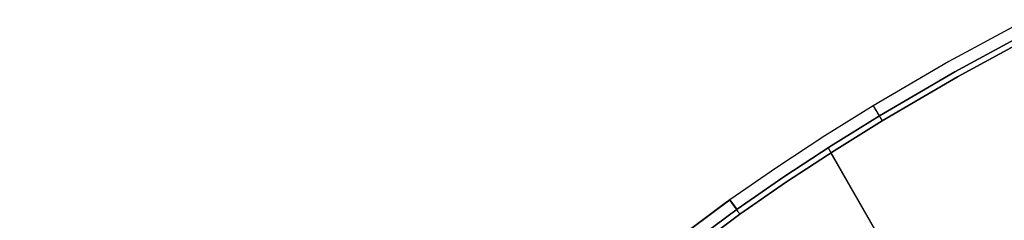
# Model space of a CAD drawing. Header units: millimetres. Extents: x -664 to 605, y -504 to 706.
# Tile 3 of 66: x -657 to -359, y -143 to -82. Entities that reach past the tile are written whole.
import ezdxf

# ---------------------------------------------------------------- set-up
doc = ezdxf.new("R2010")
doc.units = ezdxf.units.MM
doc.layers.add('1', color=7, linetype='Continuous')

# ---------------------------------------------------------------- blocks, each defined once
blk = doc.blocks.new('Bloque 05')
at = {"layer": '1', "color": 29, "true_color": 0x4d342b}
for p, q in [((248.82, -119.52, 611.44), (270.05, -135.41, 611.31)), ((248.82, -119.52, 611.44), (270.05, -135.41, 611.31)), ((266.82, -139.57, 607.75), (245.71, -123.77, 607.87)), ((245.71, -123.77, 607.87), (266.82, -139.57, 607.75)), ((246.76, -122.43, 616.71), (267.88, -138.23, 616.58)), ((267.88, -138.23, 616.58), (246.76, -122.43, 616.71)), ((270.05, -135.41, 611.31), (290.77, -151.96, 611.35)), ((270.05, -135.41, 611.31), (290.77, -151.96, 611.35)), ((287.43, -156.03, 607.78), (266.82, -139.57, 607.75)), ((266.82, -139.57, 607.75), (287.43, -156.03, 607.78)), ((267.88, -138.23, 616.58), (288.48, -154.69, 616.62)), ((288.48, -154.69, 616.62), (267.88, -138.23, 616.58)), ((290.82, -151.89, 612.29), (290.81, -151.89, 612.44)), ((290.81, -151.89, 612.44), (290.81, -151.9, 612.6)), ((290.81, -151.9, 612.6), (290.81, -151.89, 612.44)), ((290.81, -151.89, 612.44), (290.82, -151.89, 612.29)), ((290.81, -151.9, 611.82), (290.82, -151.9, 611.97)), ((290.82, -151.9, 611.97), (290.81, -151.9, 611.82)), ((290.82, -151.9, 611.97), (290.82, -151.89, 612.13)), ((290.82, -151.89, 612.13), (290.82, -151.89, 612.29)), ((290.82, -151.89, 612.29), (290.82, -151.89, 612.13)), ((290.82, -151.89, 612.13), (290.82, -151.9, 611.97)), ((288.3, -154.97, 607.73), (288.4, -154.85, 607.75)), ((288.4, -154.85, 607.75), (288.3, -154.97, 607.73)), ((288.4, -154.85, 607.75), (288.5, -154.73, 607.78)), ((288.5, -154.73, 607.78), (288.4, -154.85, 607.75)), ((288.58, -154.57, 616.59), (288.48, -154.69, 616.62)), ((288.48, -154.69, 616.62), (288.58, -154.57, 616.59)), ((288.48, -154.69, 616.62), (301.6, -165.77, 616.73)), ((288.48, -154.69, 616.62), (301.6, -165.77, 616.73)), ((301.6, -165.77, 616.73), (288.48, -154.69, 616.62)), ((288.5, -154.73, 607.78), (288.59, -154.62, 607.81)), ((288.59, -154.62, 607.81), (288.5, -154.73, 607.78)), ((288.68, -154.46, 616.55), (288.58, -154.57, 616.59)), ((288.58, -154.57, 616.59), (288.68, -154.46, 616.55)), ((288.59, -154.62, 607.81), (288.69, -154.5, 607.85)), ((288.69, -154.5, 607.85), (288.59, -154.62, 607.81)), ((288.77, -154.34, 616.51), (288.68, -154.46, 616.55)), ((288.68, -154.46, 616.55), (288.77, -154.34, 616.51)), ((288.69, -154.5, 607.85), (288.78, -154.39, 607.89)), ((288.78, -154.39, 607.89), (288.69, -154.5, 607.85)), ((288.87, -154.22, 616.46), (288.77, -154.34, 616.51)), ((288.77, -154.34, 616.51), (288.87, -154.22, 616.46)), ((288.78, -154.39, 607.89), (288.88, -154.28, 607.93)), ((288.88, -154.28, 607.93), (288.78, -154.39, 607.89)), ((288.96, -154.11, 616.41), (288.87, -154.22, 616.46)), ((288.87, -154.22, 616.46), (288.96, -154.11, 616.41)), ((288.88, -154.28, 607.93), (288.97, -154.16, 607.98)), ((288.97, -154.16, 607.98), (288.88, -154.28, 607.93)), ((289.06, -154, 616.35), (288.96, -154.11, 616.41)), ((288.96, -154.11, 616.41), (289.06, -154, 616.35)), ((288.97, -154.16, 607.98), (289.06, -154.05, 608.04)), ((289.06, -154.05, 608.04), (288.97, -154.16, 607.98)), ((289.15, -153.89, 616.28), (289.06, -154, 616.35)), ((289.06, -154, 616.35), (289.15, -153.89, 616.28)), ((289.06, -154.05, 608.04), (289.15, -153.94, 608.1)), ((289.15, -153.94, 608.1), (289.06, -154.05, 608.04)), ((289.24, -153.78, 616.21), (289.15, -153.89, 616.28)), ((289.15, -153.89, 616.28), (289.24, -153.78, 616.21)), ((289.15, -153.94, 608.1), (289.24, -153.84, 608.17)), ((289.24, -153.84, 608.17), (289.15, -153.94, 608.1)), ((289.33, -153.67, 616.14), (289.24, -153.78, 616.21)), ((289.24, -153.78, 616.21), (289.33, -153.67, 616.14)), ((289.24, -153.84, 608.17), (289.32, -153.73, 608.24)), ((289.32, -153.73, 608.24), (289.24, -153.84, 608.17)), ((289.32, -153.73, 608.24), (289.41, -153.63, 608.31)), ((289.41, -153.63, 608.31), (289.32, -153.73, 608.24)), ((289.41, -153.57, 616.06), (289.33, -153.67, 616.14)), ((289.33, -153.67, 616.14), (289.41, -153.57, 616.06)), ((289.5, -153.46, 615.98), (289.41, -153.57, 616.06)), ((289.41, -153.57, 616.06), (289.5, -153.46, 615.98)), ((289.41, -153.63, 608.31), (289.49, -153.53, 608.39)), ((289.49, -153.53, 608.39), (289.41, -153.63, 608.31)), ((289.49, -153.53, 608.39), (289.57, -153.43, 608.48)), ((289.57, -153.43, 608.48), (289.49, -153.53, 608.39)), ((289.58, -153.36, 615.89), (289.5, -153.46, 615.98)), ((289.5, -153.46, 615.98), (289.58, -153.36, 615.89)), ((289.57, -153.43, 608.48), (289.65, -153.33, 608.56)), ((289.65, -153.33, 608.56), (289.57, -153.43, 608.48)), ((289.66, -153.27, 615.8), (289.58, -153.36, 615.89)), ((289.58, -153.36, 615.89), (289.66, -153.27, 615.8)), ((289.65, -153.33, 608.56), (289.73, -153.23, 608.66)), ((289.73, -153.23, 608.66), (289.65, -153.33, 608.56)), ((289.74, -153.17, 615.7), (289.66, -153.27, 615.8)), ((289.66, -153.27, 615.8), (289.74, -153.17, 615.7)), ((289.73, -153.23, 608.66), (289.81, -153.14, 608.75)), ((289.81, -153.14, 608.75), (289.73, -153.23, 608.66)), ((289.82, -153.08, 615.6), (289.74, -153.17, 615.7)), ((289.74, -153.17, 615.7), (289.82, -153.08, 615.6)), ((289.81, -153.14, 608.75), (289.88, -153.05, 608.85)), ((289.88, -153.05, 608.85), (289.81, -153.14, 608.75)), ((289.89, -152.99, 615.5), (289.82, -153.08, 615.6)), ((289.82, -153.08, 615.6), (289.89, -152.99, 615.5)), ((289.88, -153.05, 608.85), (289.95, -152.96, 608.96)), ((289.95, -152.96, 608.96), (289.88, -153.05, 608.85)), ((289.97, -152.9, 615.39), (289.89, -152.99, 615.5)), ((289.89, -152.99, 615.5), (289.97, -152.9, 615.39)), ((289.95, -152.96, 608.96), (290.02, -152.88, 609.07)), ((290.02, -152.88, 609.07), (289.95, -152.96, 608.96)), ((290.04, -152.82, 615.28), (289.97, -152.9, 615.39)), ((289.97, -152.9, 615.39), (290.04, -152.82, 615.28)), ((290.02, -152.88, 609.07), (290.09, -152.8, 609.18)), ((290.09, -152.8, 609.18), (290.02, -152.88, 609.07)), ((290.1, -152.74, 615.16), (290.04, -152.82, 615.28)), ((290.04, -152.82, 615.28), (290.1, -152.74, 615.16)), ((290.09, -152.8, 609.18), (290.15, -152.72, 609.29)), ((290.15, -152.72, 609.29), (290.09, -152.8, 609.18)), ((290.17, -152.66, 615.04), (290.1, -152.74, 615.16)), ((290.1, -152.74, 615.16), (290.17, -152.66, 615.04)), ((290.15, -152.72, 609.29), (290.21, -152.65, 609.41)), ((290.21, -152.65, 609.41), (290.15, -152.72, 609.29)), ((290.23, -152.58, 614.92), (290.17, -152.66, 615.04)), ((290.17, -152.66, 615.04), (290.23, -152.58, 614.92)), ((290.21, -152.65, 609.41), (290.27, -152.57, 609.54)), ((290.27, -152.57, 609.54), (290.21, -152.65, 609.41)), ((290.29, -152.51, 614.79), (290.23, -152.58, 614.92)), ((290.23, -152.58, 614.92), (290.29, -152.51, 614.79)), ((290.27, -152.57, 609.54), (290.33, -152.5, 609.66)), ((290.33, -152.5, 609.66), (290.27, -152.57, 609.54)), ((290.35, -152.45, 614.66), (290.29, -152.51, 614.79)), ((290.29, -152.51, 614.79), (290.35, -152.45, 614.66)), ((290.33, -152.5, 609.66), (290.38, -152.44, 609.79)), ((290.38, -152.44, 609.79), (290.33, -152.5, 609.66)), ((290.4, -152.38, 614.53), (290.35, -152.45, 614.66)), ((290.35, -152.45, 614.66), (290.4, -152.38, 614.53)), ((290.38, -152.44, 609.79), (290.43, -152.38, 609.92)), ((290.43, -152.38, 609.92), (290.38, -152.44, 609.79)), ((290.45, -152.32, 614.39), (290.4, -152.38, 614.53)), ((290.4, -152.38, 614.53), (290.45, -152.32, 614.39)), ((290.43, -152.38, 609.92), (290.48, -152.32, 610.05)), ((290.48, -152.32, 610.05), (290.43, -152.38, 609.92)), ((290.5, -152.27, 614.25), (290.45, -152.32, 614.39)), ((290.45, -152.32, 614.39), (290.5, -152.27, 614.25)), ((290.48, -152.32, 610.05), (290.52, -152.26, 610.19)), ((290.52, -152.26, 610.19), (290.48, -152.32, 610.05)), ((290.54, -152.21, 614.11), (290.5, -152.27, 614.25)), ((290.5, -152.27, 614.25), (290.54, -152.21, 614.11)), ((290.52, -152.26, 610.19), (290.56, -152.21, 610.33)), ((290.56, -152.21, 610.33), (290.52, -152.26, 610.19)), ((290.58, -152.16, 613.97), (290.54, -152.21, 614.11)), ((290.54, -152.21, 614.11), (290.58, -152.16, 613.97)), ((290.56, -152.21, 610.33), (290.6, -152.16, 610.47)), ((290.6, -152.16, 610.47), (290.56, -152.21, 610.33)), ((290.62, -152.12, 613.82), (290.58, -152.16, 613.97)), ((290.58, -152.16, 613.97), (290.62, -152.12, 613.82)), ((290.6, -152.16, 610.47), (290.64, -152.12, 610.61)), ((290.64, -152.12, 610.61), (290.6, -152.16, 610.47)), ((290.66, -152.08, 613.67), (290.62, -152.12, 613.82)), ((290.62, -152.12, 613.82), (290.66, -152.08, 613.67)), ((290.64, -152.12, 610.61), (290.67, -152.08, 610.76)), ((290.67, -152.08, 610.76), (290.64, -152.12, 610.61)), ((290.69, -152.04, 613.52), (290.66, -152.08, 613.67)), ((290.66, -152.08, 613.67), (290.69, -152.04, 613.52)), ((290.67, -152.08, 610.76), (290.7, -152.04, 610.9)), ((290.7, -152.04, 610.9), (290.67, -152.08, 610.76)), ((290.72, -152.01, 613.37), (290.69, -152.04, 613.52)), ((290.69, -152.04, 613.52), (290.72, -152.01, 613.37)), ((290.7, -152.04, 610.9), (290.73, -152.01, 611.05)), ((290.73, -152.01, 611.05), (290.7, -152.04, 610.9)), ((290.74, -151.98, 613.22), (290.72, -152.01, 613.37)), ((290.72, -152.01, 613.37), (290.74, -151.98, 613.22)), ((290.73, -152.01, 611.05), (290.75, -151.98, 611.2)), ((290.75, -151.98, 611.2), (290.73, -152.01, 611.05)), ((290.76, -151.95, 613.07), (290.74, -151.98, 613.22)), ((290.74, -151.98, 613.22), (290.76, -151.95, 613.07)), ((290.75, -151.98, 611.2), (290.77, -151.96, 611.35)), ((290.77, -151.96, 611.35), (290.75, -151.98, 611.2)), ((290.78, -151.93, 612.91), (290.76, -151.95, 613.07)), ((290.76, -151.95, 613.07), (290.78, -151.93, 612.91)), ((290.77, -151.96, 611.35), (290.79, -151.93, 611.51)), ((290.79, -151.93, 611.51), (290.77, -151.96, 611.35)), ((290.77, -151.96, 611.35), (303.99, -163.12, 611.47)), ((290.77, -151.96, 611.35), (303.99, -163.12, 611.47)), ((290.79, -151.92, 612.76), (290.78, -151.93, 612.91)), ((290.78, -151.93, 612.91), (290.79, -151.92, 612.76)), ((290.81, -151.9, 612.6), (290.79, -151.92, 612.76)), ((290.79, -151.92, 612.76), (290.81, -151.9, 612.6)), ((290.79, -151.93, 611.51), (290.8, -151.92, 611.66)), ((290.8, -151.92, 611.66), (290.79, -151.93, 611.51)), ((290.8, -151.92, 611.66), (290.81, -151.9, 611.82)), ((290.81, -151.9, 611.82), (290.8, -151.92, 611.66)), ((287.43, -156.03, 607.78), (287.52, -155.91, 607.76)), ((287.52, -155.91, 607.76), (287.43, -156.03, 607.78)), ((300.54, -167.11, 607.9), (287.43, -156.03, 607.78)), ((287.43, -156.03, 607.78), (288.7, -157.08, 607.79)), ((287.43, -156.03, 607.78), (300.54, -167.11, 607.9)), ((287.52, -155.91, 607.76), (287.62, -155.8, 607.74)), ((287.62, -155.8, 607.74), (287.52, -155.91, 607.76)), ((287.62, -155.8, 607.74), (287.72, -155.68, 607.72)), ((287.72, -155.68, 607.72), (287.62, -155.8, 607.74)), ((287.72, -155.68, 607.72), (287.82, -155.56, 607.71)), ((287.82, -155.56, 607.71), (287.72, -155.68, 607.72)), ((287.82, -155.56, 607.71), (287.91, -155.44, 607.7)), ((287.91, -155.44, 607.7), (287.82, -155.56, 607.71)), ((287.91, -155.44, 607.7), (288.01, -155.32, 607.7)), ((288.01, -155.32, 607.7), (287.91, -155.44, 607.7)), ((288.01, -155.32, 607.7), (288.11, -155.21, 607.71)), ((288.11, -155.21, 607.71), (288.01, -155.32, 607.7)), ((288.11, -155.21, 607.71), (288.21, -155.09, 607.72)), ((288.21, -155.09, 607.72), (288.11, -155.21, 607.71)), ((288.21, -155.09, 607.72), (288.3, -154.97, 607.73)), ((288.3, -154.97, 607.73), (288.21, -155.09, 607.72)), ((303.99, -163.12, 611.47), (316.94, -174.59, 611.66)), ((303.99, -163.12, 611.47), (316.94, -174.59, 611.66)), ((302.46, -166.52, 616.75), (243.05, -242, 635.27)), ((301.6, -165.77, 616.73), (314.45, -177.15, 616.93)), ((301.6, -165.77, 616.73), (314.45, -177.15, 616.93)), ((314.45, -177.15, 616.93), (301.6, -165.77, 616.73)), ((241.99, -243.34, 626.43), (301.41, -167.86, 607.91)), ((313.4, -178.49, 608.09), (300.54, -167.11, 607.9)), ((300.54, -167.11, 607.9), (313.4, -178.49, 608.09)), ((316.94, -174.59, 611.66), (329.62, -186.36, 611.93)), ((316.94, -174.59, 611.66), (329.62, -186.36, 611.93)), ((325.98, -190.17, 608.36), (313.4, -178.49, 608.09)), ((313.4, -178.49, 608.09), (325.98, -190.17, 608.36)), ((314.45, -177.15, 616.93), (327.03, -188.83, 617.19)), ((314.45, -177.15, 616.93), (327.03, -188.83, 617.19)), ((327.03, -188.83, 617.19), (314.45, -177.15, 616.93)), ((328.23, -187.63, 616.49), (328.14, -187.73, 616.58)), ((328.14, -187.73, 616.58), (328.23, -187.63, 616.49)), ((328.19, -187.72, 616.55), (328.28, -187.63, 616.47)), ((328.32, -187.55, 616.4), (328.23, -187.63, 616.49)), ((328.23, -187.63, 616.49), (328.32, -187.55, 616.4)), ((328.28, -187.63, 616.47), (328.38, -187.55, 616.37)), ((328.41, -187.46, 616.31), (328.32, -187.55, 616.4)), ((328.32, -187.55, 616.4), (328.41, -187.46, 616.31)), ((328.38, -187.55, 616.37), (328.47, -187.46, 616.28)), ((328.38, -187.71, 609.1), (328.47, -187.62, 609.19)), ((328.47, -187.62, 609.19), (328.38, -187.71, 609.1)), ((328.49, -187.38, 616.21), (328.41, -187.46, 616.31)), ((328.41, -187.46, 616.31), (328.49, -187.38, 616.21)), ((328.47, -187.46, 616.28), (328.55, -187.38, 616.18)), ((328.47, -187.62, 609.19), (328.56, -187.53, 609.29)), ((328.56, -187.53, 609.29), (328.47, -187.62, 609.19)), ((328.58, -187.3, 616.11), (328.49, -187.38, 616.21)), ((328.49, -187.38, 616.21), (328.58, -187.3, 616.11)), ((328.6, -187.57, 609.29), (328.52, -187.66, 609.19)), ((328.55, -187.38, 616.18), (328.64, -187.3, 616.07)), ((328.56, -187.53, 609.29), (328.64, -187.44, 609.39)), ((328.64, -187.44, 609.39), (328.56, -187.53, 609.29)), ((328.66, -187.22, 616.01), (328.58, -187.3, 616.11)), ((328.58, -187.3, 616.11), (328.66, -187.22, 616.01)), ((328.69, -187.49, 609.39), (328.6, -187.57, 609.29)), ((328.64, -187.3, 616.07), (328.72, -187.22, 615.96)), ((328.64, -187.44, 609.39), (328.72, -187.36, 609.49)), ((328.72, -187.36, 609.49), (328.64, -187.44, 609.39)), ((328.73, -187.14, 615.9), (328.66, -187.22, 616.01)), ((328.66, -187.22, 616.01), (328.73, -187.14, 615.9)), ((328.77, -187.4, 609.5), (328.69, -187.49, 609.39)), ((328.72, -187.22, 615.96), (328.8, -187.15, 615.85)), ((328.72, -187.36, 609.49), (328.8, -187.27, 609.6)), ((328.8, -187.27, 609.6), (328.72, -187.36, 609.49)), ((328.81, -187.07, 615.79), (328.73, -187.14, 615.9)), ((328.73, -187.14, 615.9), (328.81, -187.07, 615.79)), ((328.85, -187.32, 609.61), (328.77, -187.4, 609.5)), ((328.8, -187.15, 615.85), (328.88, -187.08, 615.73)), ((328.8, -187.27, 609.6), (328.87, -187.19, 609.72)), ((328.87, -187.19, 609.72), (328.8, -187.27, 609.6)), ((328.88, -187, 615.67), (328.81, -187.07, 615.79)), ((328.81, -187.07, 615.79), (328.88, -187, 615.67)), ((328.92, -187.25, 609.72), (328.85, -187.32, 609.61)), ((328.87, -187.19, 609.72), (328.94, -187.12, 609.83)), ((328.94, -187.12, 609.83), (328.87, -187.19, 609.72)), ((328.95, -186.93, 615.55), (328.88, -187, 615.67)), ((328.88, -187, 615.67), (328.95, -186.93, 615.55)), ((328.88, -187.08, 615.73), (328.95, -187.01, 615.61)), ((328.99, -187.17, 609.84), (328.92, -187.25, 609.72)), ((328.94, -187.12, 609.83), (329.01, -187.04, 609.95)), ((329.01, -187.04, 609.95), (328.94, -187.12, 609.83)), ((329.02, -186.87, 615.43), (328.95, -186.93, 615.55)), ((328.95, -186.93, 615.55), (329.02, -186.87, 615.43)), ((328.95, -187.01, 615.61), (329.03, -186.94, 615.49)), ((329.06, -187.1, 609.96), (328.99, -187.17, 609.84)), ((329.01, -187.04, 609.95), (329.08, -186.97, 610.08)), ((329.08, -186.97, 610.08), (329.01, -187.04, 609.95)), ((329.08, -186.81, 615.3), (329.02, -186.87, 615.43)), ((329.02, -186.87, 615.43), (329.08, -186.81, 615.3)), ((329.03, -186.94, 615.49), (329.09, -186.88, 615.36)), ((329.13, -187.03, 610.08), (329.06, -187.1, 609.96)), ((329.14, -186.75, 615.17), (329.08, -186.81, 615.3)), ((329.08, -186.81, 615.3), (329.14, -186.75, 615.17)), ((329.08, -186.97, 610.08), (329.14, -186.91, 610.21)), ((329.14, -186.91, 610.21), (329.08, -186.97, 610.08)), ((329.09, -186.88, 615.36), (329.16, -186.82, 615.23)), ((329.19, -186.96, 610.21), (329.13, -187.03, 610.08)), ((329.2, -186.7, 615.04), (329.14, -186.75, 615.17)), ((329.14, -186.75, 615.17), (329.2, -186.7, 615.04)), ((329.14, -186.91, 610.21), (329.2, -186.84, 610.34)), ((329.2, -186.84, 610.34), (329.14, -186.91, 610.21)), ((329.16, -186.82, 615.23), (329.22, -186.76, 615.1)), ((329.25, -186.9, 610.34), (329.19, -186.96, 610.21)), ((329.26, -186.64, 614.91), (329.2, -186.7, 615.04)), ((329.2, -186.7, 615.04), (329.26, -186.64, 614.91)), ((329.2, -186.84, 610.34), (329.26, -186.78, 610.47)), ((329.26, -186.78, 610.47), (329.2, -186.84, 610.34)), ((329.22, -186.76, 615.1), (329.28, -186.71, 614.97)), ((329.31, -186.84, 610.47), (329.25, -186.9, 610.34)), ((329.31, -186.6, 614.77), (329.26, -186.64, 614.91)), ((329.26, -186.64, 614.91), (329.31, -186.6, 614.77)), ((329.26, -186.78, 610.47), (329.31, -186.72, 610.61)), ((329.31, -186.72, 610.61), (329.26, -186.78, 610.47)), ((329.28, -186.71, 614.97), (329.34, -186.66, 614.83)), ((329.36, -186.55, 614.63), (329.31, -186.6, 614.77)), ((329.31, -186.6, 614.77), (329.36, -186.55, 614.63)), ((329.31, -186.72, 610.61), (329.36, -186.67, 610.74)), ((329.36, -186.67, 610.74), (329.31, -186.72, 610.61)), ((329.36, -186.78, 610.61), (329.31, -186.84, 610.47)), ((329.34, -186.66, 614.83), (329.39, -186.62, 614.69)), ((329.4, -186.51, 614.49), (329.36, -186.55, 614.63)), ((329.36, -186.55, 614.63), (329.4, -186.51, 614.49)), ((329.36, -186.67, 610.74), (329.4, -186.62, 610.89)), ((329.4, -186.62, 610.89), (329.36, -186.67, 610.74)), ((329.41, -186.73, 610.75), (329.36, -186.78, 610.61)), ((329.39, -186.62, 614.69), (329.44, -186.57, 614.54)), ((329.44, -186.47, 614.35), (329.4, -186.51, 614.49)), ((329.4, -186.51, 614.49), (329.44, -186.47, 614.35)), ((329.4, -186.62, 610.89), (329.45, -186.57, 611.03)), ((329.45, -186.57, 611.03), (329.4, -186.62, 610.89)), ((329.46, -186.68, 610.89), (329.41, -186.73, 610.75)), ((329.48, -186.44, 614.2), (329.44, -186.47, 614.35)), ((329.44, -186.47, 614.35), (329.48, -186.44, 614.2)), ((329.44, -186.57, 614.54), (329.48, -186.54, 614.4)), ((329.45, -186.57, 611.03), (329.48, -186.53, 611.18)), ((329.48, -186.53, 611.18), (329.45, -186.57, 611.03)), ((329.5, -186.63, 611.03), (329.46, -186.68, 610.89)), ((329.52, -186.41, 614.06), (329.48, -186.44, 614.2)), ((329.48, -186.44, 614.2), (329.52, -186.41, 614.06)), ((329.48, -186.53, 611.18), (329.52, -186.49, 611.32)), ((329.52, -186.49, 611.32), (329.48, -186.53, 611.18)), ((329.48, -186.54, 614.4), (329.52, -186.5, 614.25)), ((329.54, -186.59, 611.18), (329.5, -186.63, 611.03)), ((329.55, -186.38, 613.91), (329.52, -186.41, 614.06)), ((329.52, -186.41, 614.06), (329.55, -186.38, 613.91)), ((329.52, -186.49, 611.32), (329.55, -186.45, 611.47)), ((329.55, -186.45, 611.47), (329.52, -186.49, 611.32)), ((329.52, -186.5, 614.25), (329.56, -186.47, 614.1)), ((329.58, -186.55, 611.33), (329.54, -186.59, 611.18)), ((329.58, -186.36, 613.76), (329.55, -186.38, 613.91)), ((329.55, -186.38, 613.91), (329.58, -186.36, 613.76)), ((329.55, -186.45, 611.47), (329.58, -186.42, 611.62)), ((329.58, -186.42, 611.62), (329.55, -186.45, 611.47)), ((329.56, -186.47, 614.1), (329.59, -186.44, 613.95)), ((329.6, -186.34, 613.61), (329.58, -186.36, 613.76)), ((329.58, -186.36, 613.76), (329.6, -186.34, 613.61)), ((329.58, -186.42, 611.62), (329.6, -186.39, 611.78)), ((329.6, -186.39, 611.78), (329.58, -186.42, 611.62)), ((329.61, -186.51, 611.47), (329.58, -186.55, 611.33)), ((329.59, -186.44, 613.95), (329.62, -186.42, 613.8)), ((329.62, -186.32, 613.46), (329.6, -186.34, 613.61)), ((329.6, -186.34, 613.61), (329.62, -186.32, 613.46)), ((329.6, -186.39, 611.78), (329.62, -186.36, 611.93)), ((329.62, -186.36, 611.93), (329.6, -186.39, 611.78)), ((329.64, -186.48, 611.63), (329.61, -186.51, 611.47)), ((329.64, -186.31, 613.31), (329.62, -186.32, 613.46)), ((329.62, -186.32, 613.46), (329.64, -186.31, 613.31)), ((329.62, -186.36, 611.93), (329.64, -186.34, 612.08)), ((329.64, -186.34, 612.08), (329.62, -186.36, 611.93)), ((329.62, -186.36, 611.93), (518.98, -375.74, 618.04)), ((329.62, -186.36, 611.93), (330.36, -187.12, 611.96)), ((518.98, -375.74, 618.04), (329.62, -186.36, 611.93)), ((329.62, -186.42, 613.8), (329.65, -186.4, 613.65)), ((329.65, -186.3, 613.15), (329.64, -186.31, 613.31)), ((329.64, -186.31, 613.31), (329.65, -186.3, 613.15)), ((329.64, -186.34, 612.08), (329.65, -186.32, 612.23)), ((329.65, -186.32, 612.23), (329.64, -186.34, 612.08)), ((329.66, -186.45, 611.78), (329.64, -186.48, 611.63)), ((329.66, -186.29, 613), (329.65, -186.3, 613.15)), ((329.65, -186.3, 613.15), (329.66, -186.29, 613)), ((329.65, -186.32, 612.23), (329.66, -186.31, 612.39)), ((329.66, -186.31, 612.39), (329.65, -186.32, 612.23)), ((329.65, -186.4, 613.65), (329.67, -186.38, 613.49)), ((329.67, -186.29, 612.85), (329.66, -186.29, 613)), ((329.66, -186.29, 613), (329.67, -186.29, 612.85)), ((329.66, -186.31, 612.39), (329.67, -186.3, 612.54)), ((329.67, -186.3, 612.54), (329.66, -186.31, 612.39)), ((329.68, -186.42, 611.93), (329.66, -186.45, 611.78)), ((329.67, -186.3, 612.54), (329.67, -186.29, 612.69)), ((329.67, -186.29, 612.69), (329.67, -186.29, 612.85)), ((329.67, -186.29, 612.85), (329.67, -186.29, 612.69)), ((329.67, -186.29, 612.69), (329.67, -186.3, 612.54)), ((329.67, -186.38, 613.49), (329.69, -186.37, 613.34)), ((329.7, -186.4, 612.09), (329.68, -186.42, 611.93)), ((329.69, -186.37, 613.34), (329.71, -186.36, 613.18)), ((329.71, -186.38, 612.24), (329.7, -186.4, 612.09)), ((329.71, -186.36, 613.18), (329.72, -186.35, 613.02)), ((329.72, -186.37, 612.4), (329.71, -186.38, 612.24)), ((329.72, -186.35, 613.02), (329.72, -186.35, 612.87)), ((329.72, -186.35, 612.87), (329.73, -186.35, 612.71)), ((329.73, -186.36, 612.55), (329.72, -186.37, 612.4)), ((329.73, -186.35, 612.71), (329.73, -186.36, 612.55)), ((330.36, -187.12, 611.96), (518.98, -375.74, 618.04)), ((325.98, -190.17, 608.36), (326.09, -190.06, 608.33)), ((326.09, -190.06, 608.33), (325.98, -190.17, 608.36)), ((326.09, -190.06, 608.33), (325.98, -190.17, 608.36)), ((513.09, -377.35, 614.4), (325.98, -190.17, 608.36)), ((325.98, -190.17, 608.36), (325.98, -190.17, 608.36)), ((325.98, -190.17, 608.36), (513.09, -377.35, 614.4)), ((326.09, -190.06, 608.33), (326.2, -189.95, 608.31)), ((326.2, -189.95, 608.31), (326.09, -190.06, 608.33)), ((326.2, -189.95, 608.31), (326.09, -190.06, 608.33)), ((326.2, -189.95, 608.31), (326.31, -189.84, 608.29)), ((326.32, -189.84, 608.29), (326.2, -189.95, 608.31)), ((326.31, -189.84, 608.29), (326.2, -189.95, 608.31)), ((326.31, -189.84, 608.29), (326.42, -189.72, 608.28)), ((326.42, -189.72, 608.28), (326.31, -189.84, 608.29)), ((326.43, -189.73, 608.28), (326.32, -189.84, 608.29)), ((326.42, -189.72, 608.28), (326.53, -189.61, 608.28)), ((326.53, -189.61, 608.28), (326.42, -189.72, 608.28)), ((326.54, -189.62, 608.28), (326.43, -189.73, 608.28)), ((326.53, -189.61, 608.28), (326.64, -189.5, 608.28)), ((326.64, -189.5, 608.28), (326.53, -189.61, 608.28)), ((326.65, -189.51, 608.28), (326.54, -189.62, 608.28)), ((326.64, -189.5, 608.28), (326.75, -189.39, 608.28)), ((326.75, -189.39, 608.28), (326.64, -189.5, 608.28)), ((326.77, -189.4, 608.28), (326.65, -189.51, 608.28)), ((326.75, -189.39, 608.28), (326.86, -189.28, 608.3)), ((326.86, -189.28, 608.3), (326.75, -189.39, 608.28)), ((326.88, -189.29, 608.3), (326.77, -189.4, 608.28)), ((326.86, -189.28, 608.3), (326.97, -189.17, 608.31)), ((326.97, -189.17, 608.31), (326.86, -189.28, 608.3)), ((326.99, -189.18, 608.31), (326.88, -189.29, 608.3)), ((326.97, -189.17, 608.31), (327.08, -189.05, 608.33)), ((327.08, -189.05, 608.33), (326.97, -189.17, 608.31)), ((327.1, -189.07, 608.34), (326.99, -189.18, 608.31)), ((327.14, -188.72, 617.16), (327.03, -188.83, 617.19)), ((327.03, -188.83, 617.19), (327.14, -188.72, 617.16)), ((327.03, -188.83, 617.19), (514.15, -376.01, 623.24)), ((514.15, -376.01, 623.24), (327.03, -188.83, 617.19)), ((327.04, -188.82, 617.19), (327.15, -188.72, 617.16)), ((327.08, -189.05, 608.33), (327.19, -188.94, 608.36)), ((327.19, -188.94, 608.36), (327.08, -189.05, 608.33)), ((327.21, -188.97, 608.36), (327.1, -189.07, 608.34)), ((327.24, -188.62, 617.13), (327.14, -188.72, 617.16)), ((327.14, -188.72, 617.16), (327.24, -188.62, 617.13)), ((327.15, -188.72, 617.16), (327.26, -188.61, 617.12)), ((327.19, -188.94, 608.36), (327.29, -188.83, 608.4)), ((327.29, -188.83, 608.4), (327.19, -188.94, 608.36)), ((327.32, -188.86, 608.4), (327.21, -188.97, 608.36)), ((327.35, -188.51, 617.09), (327.24, -188.62, 617.13)), ((327.24, -188.62, 617.13), (327.35, -188.51, 617.09)), ((327.26, -188.61, 617.12), (327.37, -188.5, 617.08)), ((327.29, -188.83, 608.4), (327.4, -188.73, 608.43)), ((327.4, -188.73, 608.43), (327.29, -188.83, 608.4)), ((327.43, -188.75, 608.44), (327.32, -188.86, 608.4)), ((327.45, -188.41, 617.04), (327.35, -188.51, 617.09)), ((327.35, -188.51, 617.09), (327.45, -188.41, 617.04)), ((327.37, -188.5, 617.08), (327.48, -188.4, 617.03)), ((327.4, -188.73, 608.43), (327.5, -188.62, 608.48)), ((327.5, -188.62, 608.48), (327.4, -188.73, 608.43)), ((327.53, -188.64, 608.48), (327.43, -188.75, 608.44)), ((327.56, -188.31, 616.99), (327.45, -188.41, 617.04)), ((327.45, -188.41, 617.04), (327.56, -188.31, 616.99)), ((327.48, -188.4, 617.03), (327.58, -188.3, 616.98)), ((327.5, -188.62, 608.48), (327.61, -188.51, 608.53)), ((327.61, -188.51, 608.53), (327.5, -188.62, 608.48)), ((327.64, -188.54, 608.53), (327.53, -188.64, 608.48)), ((327.66, -188.2, 616.93), (327.56, -188.31, 616.99)), ((327.56, -188.31, 616.99), (327.66, -188.2, 616.93)), ((327.58, -188.3, 616.98), (327.69, -188.2, 616.92)), ((327.61, -188.51, 608.53), (327.71, -188.4, 608.58)), ((327.71, -188.4, 608.58), (327.61, -188.51, 608.53)), ((327.74, -188.44, 608.58), (327.64, -188.54, 608.53)), ((327.76, -188.11, 616.87), (327.66, -188.2, 616.93)), ((327.66, -188.2, 616.93), (327.76, -188.11, 616.87)), ((327.69, -188.2, 616.92), (327.79, -188.1, 616.86)), ((327.71, -188.4, 608.58), (327.81, -188.3, 608.64)), ((327.81, -188.3, 608.64), (327.71, -188.4, 608.58)), ((327.85, -188.33, 608.64), (327.74, -188.44, 608.58)), ((327.85, -188.01, 616.8), (327.76, -188.11, 616.87)), ((327.76, -188.11, 616.87), (327.85, -188.01, 616.8)), ((327.79, -188.1, 616.86), (327.89, -188, 616.79)), ((327.81, -188.3, 608.64), (327.91, -188.2, 608.7)), ((327.91, -188.2, 608.7), (327.81, -188.3, 608.64)), ((327.95, -187.91, 616.73), (327.85, -188.01, 616.8)), ((327.85, -188.01, 616.8), (327.95, -187.91, 616.73)), ((327.95, -188.23, 608.71), (327.85, -188.33, 608.64)), ((327.89, -188, 616.79), (327.99, -187.91, 616.71)), ((327.91, -188.2, 608.7), (328.01, -188.1, 608.77)), ((328.01, -188.1, 608.77), (327.91, -188.2, 608.7)), ((328.05, -187.82, 616.66), (327.95, -187.91, 616.73)), ((327.95, -187.91, 616.73), (328.05, -187.82, 616.66)), ((328.05, -188.13, 608.78), (327.95, -188.23, 608.71)), ((327.99, -187.91, 616.71), (328.09, -187.81, 616.64)), ((328.01, -188.1, 608.77), (328.11, -188, 608.85)), ((328.11, -188, 608.85), (328.01, -188.1, 608.77)), ((328.14, -187.73, 616.58), (328.05, -187.82, 616.66)), ((328.05, -187.82, 616.66), (328.14, -187.73, 616.58)), ((328.15, -188.03, 608.85), (328.05, -188.13, 608.78)), ((328.09, -187.81, 616.64), (328.19, -187.72, 616.55)), ((328.11, -188, 608.85), (328.2, -187.9, 608.93)), ((328.2, -187.9, 608.93), (328.11, -188, 608.85)), ((328.24, -187.94, 608.93), (328.15, -188.03, 608.85)), ((328.2, -187.9, 608.93), (328.29, -187.8, 609.01)), ((328.29, -187.8, 609.01), (328.2, -187.9, 608.93)), ((328.33, -187.84, 609.01), (328.24, -187.94, 608.93)), ((328.29, -187.8, 609.01), (328.38, -187.71, 609.1)), ((328.38, -187.71, 609.1), (328.29, -187.8, 609.01)), ((328.43, -187.75, 609.1), (328.33, -187.84, 609.01)), ((328.52, -187.66, 609.19), (328.43, -187.75, 609.1))]:
    blk.add_line(p, q, dxfattribs=at)
blk = doc.blocks.new('33451_ 33451WP_ - FAN-464261-_3D_')
at = {"layer": '1', "color": 29, "true_color": 0x4d342b}
blk.add_blockref('Bloque 05', (0, 0), dxfattribs=at)
blk = doc.blocks.new('Product')
at = {"layer": '1'}
blk.add_blockref('33451_ 33451WP_ - FAN-464261-_3D_', (0, 0), dxfattribs=at)

msp = doc.modelspace()

# ---------------------------------------------------------------- block references
at = {"layer": '1', "extrusion": (0, 0, -1), "rotation": 8.321257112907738}
msp.add_blockref('Product', (89.19, 0, -639.2), dxfattribs=at)

doc.saveas('drawing.dxf')
